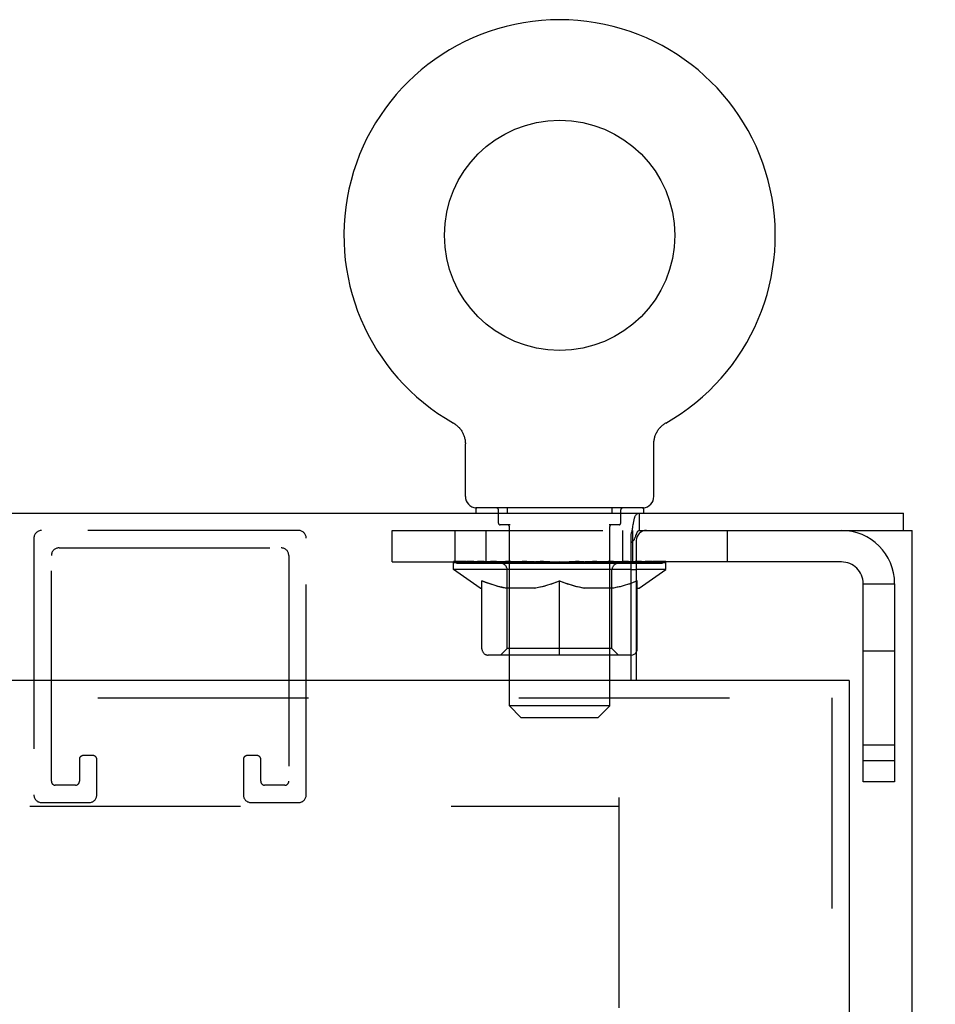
# Model space of a CAD drawing. Header units: inches. Extents: x 0 to 229, y 0 to 148.
# Tile 28 of 47: x 102.14 to 107.6, y 86.02 to 91.9. Entities that reach past the tile are written whole.
import ezdxf

# ---------------------------------------------------------------- set-up
doc = ezdxf.new("R2010")
doc.units = ezdxf.units.IN
doc.header["$LTSCALE"] = 12.571402
doc.header["$MEASUREMENT"] = 0
doc.linetypes.add('HIDDEN', pattern=[0.2, 0.1, -0.1])
doc.layers.get('0').update_dxf_attribs({"linetype": 'CONTINUOUS'})
for name, color, linetype in [('DEFAULT_2', 8, 'HIDDEN'), ('DIMENSIONS', 7, 'CONTINUOUS'), ('SLAVE_DOOR_ASSEMBLY', 7, 'CONTINUOUS')]:
    doc.layers.add(name, color=color, linetype=linetype)
doc.styles.get("Standard").update_dxf_attribs({"font": 'arial.ttf'})
doc.dimstyles.new('DIMSTYLE_1', dxfattribs={"dimtxt": 1.008401, "dimasz": 1.344535, "dimexe": 0.09, "dimexo": 0.07, "dimgap": 0.0375, "dimtad": 0, "dimtih": 1, "dimtoh": 1, "dimzin": 4, "dimdsep": 46, "dimtxsty": 'Standard', "dimblk": '_FILLED', "dimblk1": '_FILLED', "dimblk2": '_FILLED', "dimcen": 0.09, "dimazin": 1, "dimtfac": 1, "dimtdec": 3, "dimtofl": 0, "dimtmove": 0, "dimatfit": 3, "dimldrblk": '_FILLED', "dimfxl": 0, "dimtolj": 1, "dimtzin": 4, "dimarcsym": 0})

# ---------------------------------------------------------------- blocks, each defined once
blk = doc.blocks.new('_FILLED')
at = {"color": 0, "linetype": 'ByBlock'}
blk.add_solid([(0, 0), (-1, 0.2), (-1, -0.2)], dxfattribs=at)
blk = doc.blocks.new('*D3')
at = {"layer": 'DIMENSIONS', "color": 2, "linetype": 'Continuous'}
for p, q in [((108.2329, 88.9577), (111.3606, 88.9577)), ((110.1505, 88.9577), (110.1505, 80.6536)), ((110.1505, 70.3327), (110.1505, 78.6368)), ((102.983, 70.3327), (111.3606, 70.3327))]:
    blk.add_line(p, q, dxfattribs=at)
at = {"layer": 'DIMENSIONS', "color": 2, "linetype": 'Continuous', "xscale": 1.3445349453, "yscale": 1.3445349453, "zscale": 1.3445349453}
for p, rotation in [((110.1505, 88.9577), 90), ((110.1505, 70.3327), 270)]:
    blk.add_blockref('_FILLED', p, dxfattribs=dict(at, rotation=rotation))
at = {"layer": 'DIMENSIONS', "color": 2, "linetype": 'Continuous', "insert": (110.1505, 80.1494), "char_height": 1.0084, "width": 3.523781, "attachment_point": 2, "line_spacing_factor": 0.9}
blk.add_mtext('18.63', dxfattribs=at)
blk = doc.blocks.new('*D17')
at = {"layer": 'DIMENSIONS', "color": 2, "linetype": 'Continuous'}
for p, q in [((102.0418, 64.7035), (102.0418, 62.2825)), ((102.0418, 63.4925), (99.3528, 63.4925)), ((107.0887, 63.4925), (109.7097, 63.4925))]:
    blk.add_line(p, q, dxfattribs=at)
at = {"layer": 'DIMENSIONS', "color": 2, "linetype": 'Continuous', "xscale": 1.3445349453, "yscale": 1.3445349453, "zscale": 1.3445349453}
blk.add_blockref('_FILLED', (102.0418, 63.4925), dxfattribs=at)
at = {"layer": 'DIMENSIONS', "color": 2, "linetype": 'Continuous', "xscale": 1.3445349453, "yscale": 1.3445349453, "zscale": 1.3445349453, "rotation": 180}
blk.add_blockref('_FILLED', (107.0887, 63.4925), dxfattribs=at)
at = {"layer": 'DIMENSIONS', "color": 2, "linetype": 'Continuous', "insert": (110.2139, 63.9967), "char_height": 1.0084, "width": 2.740302, "attachment_point": 1, "line_spacing_factor": 0.9}
blk.add_mtext('5.05', dxfattribs=at)

msp = doc.modelspace()

# ---------------------------------------------------------------- linework, layer by layer
at = {"color": 7, "linetype": 'Continuous'}
for p, q in [((104.7244, 89.4959), (104.7245, 89.4958)), ((104.7244, 89.4958), (104.7288, 89.4933)), ((104.7256, 89.4952), (104.7272, 89.4943)), ((104.7288, 89.4933), (104.7331, 89.4905)), ((104.733, 89.4906), (104.7373, 89.4876)), ((104.7371, 89.4877), (104.7413, 89.4846)), ((104.7412, 89.4847), (104.7453, 89.4814)), ((104.7452, 89.4816), (104.7491, 89.4781)), ((104.749, 89.4783), (104.7529, 89.4747)), ((105.9666, 89.4747), (105.9704, 89.4783)), ((105.9703, 89.4781), (105.9743, 89.4816)), ((105.9741, 89.4814), (105.9782, 89.4847)), ((105.9781, 89.4846), (105.9823, 89.4877)), ((105.9822, 89.4876), (105.9864, 89.4906)), ((105.9863, 89.4905), (105.9906, 89.4933)), ((105.9864, 89.4906), (105.9877, 89.4914)), ((105.9906, 89.4933), (105.995, 89.4958)), ((105.9923, 89.4943), (105.9938, 89.4952)), ((105.9949, 89.4958), (105.995, 89.4959)), ((104.7527, 89.4748), (104.7565, 89.4711)), ((104.7563, 89.4712), (104.7599, 89.4674)), ((104.7598, 89.4676), (104.7633, 89.4636)), ((104.7632, 89.4637), (104.7665, 89.4597)), ((104.7664, 89.4598), (104.7696, 89.4556)), ((104.7695, 89.4557), (104.7725, 89.4515)), ((104.7724, 89.4516), (104.7752, 89.4472)), ((104.7752, 89.4473), (104.7779, 89.4429)), ((104.7778, 89.443), (104.7803, 89.4384)), ((104.7803, 89.4385), (104.7826, 89.4339)), ((104.7826, 89.434), (104.7848, 89.4293)), ((104.7847, 89.4294), (104.7868, 89.4246)), ((104.7867, 89.4247), (104.7886, 89.4199)), ((104.7886, 89.42), (104.7902, 89.4151)), ((105.9292, 89.4151), (105.9309, 89.42)), ((105.9308, 89.4199), (105.9327, 89.4247)), ((105.9327, 89.4246), (105.9347, 89.4294)), ((105.9346, 89.4293), (105.9368, 89.434)), ((105.9368, 89.4339), (105.9392, 89.4385)), ((105.9391, 89.4384), (105.9416, 89.443)), ((105.9416, 89.4429), (105.9443, 89.4473)), ((105.9442, 89.4472), (105.947, 89.4516)), ((105.947, 89.4515), (105.95, 89.4557)), ((105.9499, 89.4556), (105.953, 89.4598)), ((105.9529, 89.4597), (105.9563, 89.4637)), ((105.9561, 89.4636), (105.9596, 89.4676)), ((105.9595, 89.4674), (105.9631, 89.4712)), ((105.963, 89.4711), (105.9667, 89.4748)), ((104.7902, 89.4152), (104.7917, 89.4103)), ((104.7917, 89.4103), (104.793, 89.4054)), ((104.793, 89.4054), (104.7941, 89.4004)), ((104.7941, 89.4005), (104.7951, 89.3954)), ((104.7951, 89.3955), (104.7959, 89.3904)), ((104.7959, 89.3904), (104.7965, 89.3854)), ((104.7972, 89.0567), (104.7972, 89.3708)), ((105.9222, 89.3708), (105.9223, 89.3752)), ((105.9222, 89.0567), (105.9222, 89.3708)), ((105.9223, 89.3753), (105.9225, 89.3803)), ((105.9223, 89.3752), (105.9225, 89.3803)), ((105.9225, 89.3803), (105.923, 89.3854)), ((105.923, 89.3854), (105.9236, 89.3904)), ((105.9236, 89.3904), (105.9243, 89.3955)), ((105.9243, 89.3954), (105.9253, 89.4005)), ((105.9253, 89.4004), (105.9264, 89.4054)), ((105.9264, 89.4054), (105.9277, 89.4103)), ((105.9277, 89.4103), (105.9292, 89.4152)), ((104.8597, 88.9877), (104.8597, 88.9577)), ((105.8597, 88.9877), (104.8597, 88.9877)), ((105.8366, 88.8537), (105.8366, 88.9577)), ((105.8597, 88.9877), (105.8597, 88.9577)), ((107.4117, 88.8537), (107.4117, 88.9577)), ((105.8366, 88.8537), (105.8777, 88.8537)), ((105.7867, 88.621), (105.8177, 88.621))]:
    msp.add_line(p, q, dxfattribs=at)
at = {"color": 3, "linetype": 'Continuous'}
for p, q in [((60.2717, 88.9577), (107.4117, 88.9577)), ((105.7867, 87.9577), (105.7867, 88.8331)), ((105.8777, 88.8537), (107.4637, 88.8537)), ((107.4637, 10.3217), (107.4637, 88.8537)), ((105.8177, 88.7937), (105.8177, 87.9577)), ((105.8177, 88.6657), (105.7867, 88.6657))]:
    msp.add_line(p, q, dxfattribs=at)
at = {"color": 7, "linetype": 'Continuous'}
for points in [[(104.7965, 89.3854), (104.7969, 89.3803), (104.7971, 89.3753), (104.7972, 89.3708)], [(105.7867, 88.7817), (105.789, 88.7829), (105.7912, 88.7842), (105.7933, 88.7857), (105.7953, 88.7874), (105.7972, 88.7891), (105.799, 88.791), (105.8008, 88.7931), (105.8025, 88.7954), (105.8042, 88.7978), (105.8059, 88.8005), (105.8075, 88.8036), (105.8091, 88.8067), (105.8105, 88.8097), (105.8118, 88.8127), (105.813, 88.816), (105.8143, 88.8193), (105.8155, 88.8226), (105.8179, 88.8294)], [(105.8179, 88.8294), (105.8191, 88.8327), (105.8202, 88.8358), (105.8215, 88.8388), (105.8228, 88.8418), (105.8242, 88.8445), (105.8257, 88.8469), (105.8272, 88.8489), (105.8287, 88.8505), (105.8303, 88.8518), (105.8319, 88.8527), (105.8335, 88.8533), (105.8351, 88.8536), (105.8366, 88.8537)], [(105.7867, 88.5391), (105.7977, 88.5429), (105.8177, 88.5506)]]:
    msp.add_lwpolyline(points, dxfattribs=at)
at = {"color": 3, "linetype": 'Continuous'}
for points in [[(105.7993, 88.8892), (105.8001, 88.8948), (105.801, 88.9003), (105.8019, 88.9057), (105.8029, 88.9108), (105.8039, 88.9157), (105.8049, 88.9203), (105.806, 88.9245), (105.8071, 88.9283), (105.8084, 88.9319), (105.8098, 88.9358), (105.8114, 88.9394), (105.8131, 88.9426), (105.8149, 88.9454), (105.8166, 88.9478), (105.8185, 88.9499), (105.8204, 88.9517), (105.8223, 88.9533), (105.8243, 88.9546), (105.8265, 88.9557), (105.8287, 88.9565), (105.8311, 88.9572), (105.8338, 88.9576), (105.8366, 88.9577)], [(105.7867, 88.8331), (105.7883, 88.8367), (105.7898, 88.8406), (105.7911, 88.845), (105.7924, 88.8498), (105.7936, 88.8548), (105.7947, 88.8602), (105.7957, 88.8658), (105.7966, 88.8716), (105.7976, 88.8775), (105.7993, 88.8892)]]:
    msp.add_lwpolyline(points, dxfattribs=at)
at = {"color": 7, "linetype": 'Continuous'}
msp.add_circle((105.3597, 90.6157), 0.6875, dxfattribs=at)
for centre, radius, start, end in [((105.3597, 90.6157), 1.2875, 299.50526, 240.49473), ((104.8662, 89.0567), 0.069, 180, 265), ((105.8532, 89.0567), 0.069, 275, 360), ((105.7861, 88.1465), 0.0371, 270.9119, 328.48893)]:
    msp.add_arc(centre, radius, start, end, dxfattribs=at)
at = {"color": 3, "linetype": 'Continuous'}
msp.add_arc((105.8777, 88.7937), 0.06, 90, 180, dxfattribs=at)
at = {"color": 7, "linetype": 'Continuous'}
msp.add_ellipse((105.3597, 88.6677), major_axis=(0.6333, -0.0294), ratio=0.038841, start_param=0.764028, end_param=0.81741, dxfattribs=at)
at = {"layer": 'DEFAULT_2', "color": 8, "linetype": 'HIDDEN'}
for p, q in [((104.7318, 89.4914), (104.733, 89.4906)), ((104.9947, 88.8977), (104.9947, 88.9777)), ((105.0472, 88.9877), (105.0472, 88.9577)), ((105.6722, 88.9877), (105.6722, 88.9577)), ((105.7247, 88.8977), (105.7247, 88.9777)), ((103.8011, 88.8537), (102.2681, 88.8537)), ((104.3597, 88.6657), (104.3597, 88.8537)), ((104.3597, 88.8537), (105.8366, 88.8537)), ((104.7347, 88.8537), (104.7347, 88.6657)), ((104.9222, 88.6657), (104.9222, 88.8537)), ((105.0646, 88.8877), (105.0047, 88.8877)), ((105.0597, 87.8067), (105.0597, 88.8777)), ((105.7147, 88.8877), (105.6548, 88.8877)), ((105.6597, 87.8067), (105.6597, 88.8777)), ((105.7347, 88.8537), (105.7347, 88.6657)), ((105.7972, 88.6657), (105.7972, 88.8537)), ((106.3597, 88.8537), (106.3597, 88.6657)), ((102.2221, 88.8077), (102.2221, 87.2747)), ((103.8471, 87.2747), (103.8471, 88.8077)), ((102.3721, 88.7497), (103.6971, 88.7497)), ((102.3261, 87.3557), (102.3261, 88.7037)), ((103.7431, 88.7037), (103.7431, 87.3557)), ((104.3597, 88.6657), (105.7867, 88.6657)), ((104.7265, 88.621), (104.7265, 88.6677)), ((104.7361, 88.661), (104.7361, 88.6677)), ((104.7447, 88.6578), (104.7447, 88.6611)), ((104.7447, 88.6578), (105.9747, 88.6578)), ((104.7536, 88.6578), (104.7536, 88.6611)), ((104.7545, 88.6578), (104.7545, 88.6611)), ((104.7646, 88.661), (104.7646, 88.6677)), ((104.7809, 88.6578), (104.7809, 88.6611)), ((104.7827, 88.6578), (104.7827, 88.6611)), ((104.8113, 88.661), (104.8113, 88.6677)), ((104.8258, 88.6578), (104.8258, 88.6611)), ((104.8285, 88.6578), (104.8285, 88.6611)), ((105.0328, 88.6608), (104.8314, 88.6608)), ((104.8746, 88.661), (104.8746, 88.6677)), ((104.876, 88.6578), (104.876, 88.6608)), ((104.8767, 88.6578), (104.8767, 88.6608)), ((104.8797, 88.6578), (104.8797, 88.6608)), ((104.8869, 88.6578), (104.8869, 88.6611)), ((104.8869, 88.6578), (104.8869, 88.6608)), ((104.8903, 88.6578), (104.8903, 88.6611)), ((104.8937, 88.6578), (104.8937, 88.6618)), ((104.898, 88.6578), (104.898, 88.6608)), ((104.9123, 88.6578), (104.9123, 88.6608)), ((104.9304, 88.6578), (104.9304, 88.6608)), ((104.9308, 88.6578), (104.9308, 88.6635)), ((104.9512, 88.6578), (104.9512, 88.6608)), ((104.9512, 88.6578), (104.9512, 88.6608)), ((104.9527, 88.661), (104.9527, 88.6677)), ((104.9623, 88.6578), (104.9623, 88.6611)), ((104.9665, 88.6578), (104.9665, 88.6611)), ((104.9758, 88.6578), (104.9758, 88.6608)), ((104.987, 88.6578), (104.987, 88.665)), ((105.0025, 88.6578), (105.0025, 88.6608)), ((105.0056, 88.6578), (105.0056, 88.6608)), ((105.0328, 88.6578), (105.0328, 88.6608)), ((105.0998, 88.6608), (105.0378, 88.6608)), ((105.0431, 88.661), (105.0431, 88.6677)), ((105.0499, 88.6578), (105.0499, 88.6611)), ((105.0546, 88.6578), (105.0546, 88.6611)), ((105.0606, 88.6578), (105.0606, 88.6661)), ((105.0647, 88.6578), (105.0647, 88.6608)), ((105.0757, 88.6578), (105.0757, 88.6608)), ((105.0998, 88.6578), (105.0998, 88.6608)), ((105.1747, 88.6608), (105.1155, 88.6608)), ((105.1359, 88.6578), (105.1359, 88.6608)), ((105.1431, 88.661), (105.1431, 88.6677)), ((105.1468, 88.6578), (105.1468, 88.6611)), ((105.1492, 88.6578), (105.1492, 88.667)), ((105.1519, 88.6578), (105.1519, 88.6611)), ((105.1594, 88.6578), (105.1594, 88.6612)), ((105.1747, 88.6578), (105.1747, 88.6608)), ((105.2552, 88.6608), (105.2007, 88.6608)), ((105.2138, 88.6578), (105.2138, 88.6608)), ((105.2453, 88.6608), (105.3597, 88.6677)), ((105.2497, 88.661), (105.2497, 88.6677)), ((105.2503, 88.6676), (105.2497, 88.6677)), ((105.2503, 88.6611), (105.2503, 88.6676)), ((105.2503, 88.6578), (105.2503, 88.6611)), ((105.2542, 88.6578), (105.2542, 88.6613)), ((105.2552, 88.6578), (105.2552, 88.6608)), ((105.2556, 88.6578), (105.2556, 88.6611)), ((105.3389, 88.6608), (105.2907, 88.6608)), ((105.2962, 88.6578), (105.2962, 88.6608)), ((105.3389, 88.6578), (105.3389, 88.6608)), ((105.3572, 88.6612), (105.357, 88.6611)), ((105.357, 88.6578), (105.357, 88.6611)), ((105.3572, 88.6578), (105.3572, 88.6611)), ((105.3597, 88.661), (105.3597, 88.6677)), ((105.3623, 88.6612), (105.3624, 88.6611)), ((105.3623, 88.6578), (105.3623, 88.6611)), ((105.3624, 88.6578), (105.3624, 88.6611)), ((105.3643, 88.6608), (105.4287, 88.6608)), ((105.3805, 88.6578), (105.3805, 88.6608)), ((105.3966, 88.6608), (105.3966, 88.6655)), ((105.3966, 88.6655), (105.4741, 88.6608)), ((105.4179, 88.6608), (105.4179, 88.6642)), ((105.4232, 88.6578), (105.4232, 88.6608)), ((105.4638, 88.6578), (105.4638, 88.6611)), ((105.4642, 88.6578), (105.4642, 88.6608)), ((105.4642, 88.6608), (105.5187, 88.6608)), ((105.4653, 88.6578), (105.4653, 88.6613)), ((105.4691, 88.6676), (105.4697, 88.6677)), ((105.4691, 88.6611), (105.4691, 88.6676)), ((105.4692, 88.6578), (105.4692, 88.6611)), ((105.4697, 88.661), (105.4697, 88.6677)), ((105.5056, 88.6578), (105.5056, 88.6608)), ((105.5447, 88.6578), (105.5447, 88.6608)), ((105.5448, 88.6608), (105.6039, 88.6608)), ((105.5601, 88.6578), (105.5601, 88.6612)), ((105.5675, 88.6578), (105.5675, 88.6611)), ((105.5702, 88.6578), (105.5702, 88.667)), ((105.5726, 88.6578), (105.5726, 88.6611)), ((105.5763, 88.661), (105.5763, 88.6677)), ((105.5836, 88.6578), (105.5836, 88.6608)), ((105.6196, 88.6578), (105.6196, 88.6608)), ((105.6196, 88.6608), (105.6816, 88.6608)), ((105.6438, 88.6578), (105.6438, 88.6608)), ((105.6547, 88.6578), (105.6547, 88.6608)), ((105.6589, 88.6578), (105.6589, 88.6661)), ((105.6649, 88.6578), (105.6649, 88.6611)), ((105.6695, 88.6578), (105.6695, 88.6611)), ((105.6763, 88.661), (105.6763, 88.6677)), ((105.6866, 88.6578), (105.6866, 88.6608)), ((105.6866, 88.6608), (105.888, 88.6608)), ((105.7139, 88.6578), (105.7139, 88.6608)), ((105.7169, 88.6578), (105.7169, 88.6608)), ((105.7324, 88.6578), (105.7324, 88.665)), ((105.7437, 88.6578), (105.7437, 88.6608)), ((105.7529, 88.6578), (105.7529, 88.6611)), ((105.7571, 88.6578), (105.7571, 88.6611)), ((105.7668, 88.661), (105.7668, 88.6677)), ((105.7682, 88.6578), (105.7682, 88.6608)), ((105.7682, 88.6578), (105.7682, 88.6608)), ((105.7886, 88.6578), (105.7886, 88.6635)), ((105.7891, 88.6578), (105.7891, 88.6608)), ((105.8072, 88.6578), (105.8072, 88.6608)), ((107.0417, 88.6657), (105.8177, 88.6657)), ((105.8214, 88.6578), (105.8214, 88.6608)), ((105.8257, 88.6578), (105.8257, 88.6618)), ((105.8291, 88.6578), (105.8291, 88.6611)), ((105.8325, 88.6578), (105.8325, 88.6608)), ((105.8326, 88.6578), (105.8326, 88.6611)), ((105.8397, 88.6578), (105.8397, 88.6608)), ((105.8427, 88.6578), (105.8427, 88.6608)), ((105.8435, 88.6578), (105.8435, 88.6608)), ((105.8448, 88.661), (105.8448, 88.6677)), ((105.891, 88.6578), (105.891, 88.6611)), ((105.8937, 88.6578), (105.8937, 88.6611)), ((105.9081, 88.661), (105.9081, 88.6677)), ((105.9367, 88.6578), (105.9367, 88.6611)), ((105.9385, 88.6578), (105.9385, 88.6611)), ((105.9548, 88.661), (105.9548, 88.6677)), ((105.9649, 88.6578), (105.9649, 88.6611)), ((105.9658, 88.6578), (105.9658, 88.6611)), ((105.9747, 88.6578), (105.9747, 88.6611)), ((105.9834, 88.661), (105.9834, 88.6677)), ((105.993, 88.621), (105.993, 88.6677)), ((105.7867, 88.621), (104.7265, 88.621)), ((104.8858, 88.5094), (104.7265, 88.621)), ((105.047, 88.1492), (105.047, 88.6179)), ((105.6725, 88.1492), (105.6725, 88.6179)), ((105.993, 88.621), (105.8177, 88.621)), ((105.8337, 88.5094), (105.993, 88.621)), ((104.8962, 88.1465), (104.8962, 88.5527)), ((105.3597, 88.1094), (105.3597, 88.5532)), ((105.8177, 88.5506), (105.8232, 88.5527)), ((105.8232, 88.1465), (105.8232, 88.5527)), ((107.1717, 87.3527), (107.1717, 88.5357)), ((107.1717, 88.5357), (107.3597, 88.5357)), ((107.3597, 88.5357), (107.3597, 87.3527)), ((104.8858, 88.5094), (104.8962, 88.5094)), ((105.2184, 88.5094), (105.0386, 88.5094)), ((105.6809, 88.5094), (105.501, 88.5094)), ((105.8232, 88.5094), (105.8337, 88.5094)), ((105.047, 88.1492), (105.0071, 88.1094)), ((105.6725, 88.1492), (105.047, 88.1492)), ((105.6725, 88.1492), (105.7123, 88.1094)), ((107.1717, 88.1347), (107.3597, 88.1347)), ((105.7861, 88.1094), (104.9333, 88.1094)), ((105.6597, 87.8067), (105.0597, 87.8067)), ((105.1287, 87.7377), (105.0597, 87.8067)), ((105.5907, 87.7377), (105.6597, 87.8067)), ((105.1287, 87.7377), (105.5907, 87.7377)), ((107.1717, 87.5727), (107.3597, 87.5727)), ((102.4931, 87.4867), (102.4931, 87.3557)), ((102.5741, 87.5097), (102.5161, 87.5097)), ((102.5971, 87.2747), (102.5971, 87.4867)), ((103.4721, 87.4867), (103.4721, 87.2747)), ((103.5531, 87.5097), (103.4951, 87.5097)), ((103.5761, 87.3557), (103.5761, 87.4867)), ((107.3597, 87.4777), (107.1717, 87.4777)), ((102.4701, 87.3327), (102.3491, 87.3327)), ((103.7201, 87.3327), (103.5991, 87.3327)), ((107.3597, 87.3527), (107.1717, 87.3527)), ((105.7137, 87.2597), (105.7137, 11.9157)), ((61.9697, 87.2077), (105.7137, 87.2077)), ((102.2681, 87.2287), (102.5511, 87.2287)), ((103.5181, 87.2287), (103.8011, 87.2287))]:
    msp.add_line(p, q, dxfattribs=at)
for points in [[(104.8962, 88.5527), (104.922, 88.5428), (104.9474, 88.5339), (104.9724, 88.5262), (104.9971, 88.5195), (105.0217, 88.5139), (105.0461, 88.5094)], [(105.0386, 88.5094), (105.0151, 88.5141), (104.9917, 88.5197), (104.9682, 88.5264), (104.9445, 88.5339), (104.9205, 88.5424), (104.8962, 88.5519)], [(105.2087, 88.5094), (105.2336, 88.514), (105.2585, 88.5197), (105.2834, 88.5264), (105.3085, 88.5343), (105.334, 88.5432), (105.3597, 88.5532)], [(105.3597, 88.5515), (105.3354, 88.542), (105.3115, 88.5336), (105.2879, 88.5261), (105.2647, 88.5196), (105.2415, 88.514), (105.2184, 88.5094)], [(105.3597, 88.5532), (105.3857, 88.5431), (105.4113, 88.5342), (105.4364, 88.5263), (105.4613, 88.5196), (105.4861, 88.514), (105.5107, 88.5094)], [(105.501, 88.5094), (105.4777, 88.5141), (105.4544, 88.5197), (105.4311, 88.5262), (105.4076, 88.5337), (105.3838, 88.5421), (105.3597, 88.5515)], [(105.6733, 88.5094), (105.698, 88.514), (105.7227, 88.5196), (105.7475, 88.5263), (105.7724, 88.5341), (105.7867, 88.5391)], [(105.8232, 88.5519), (105.7987, 88.5423), (105.7746, 88.5338), (105.7509, 88.5262), (105.7274, 88.5197), (105.7041, 88.5141), (105.6809, 88.5094)]]:
    msp.add_lwpolyline(points, dxfattribs=at)
for centre, radius, start, end in [((104.8662, 89.0567), 0.069, 265, 270), ((104.9847, 88.9777), 0.01, 0, 90), ((105.7347, 88.9777), 0.01, 90, 180), ((105.8532, 89.0567), 0.069, 270, 275), ((105.0047, 88.8977), 0.01, 180, 270), ((105.7147, 88.8977), 0.01, 270, 360), ((102.2681, 88.8077), 0.046, 90, 180), ((103.8011, 88.8077), 0.046, 0, 90), ((105.0497, 88.8777), 0.01, 0, 90), ((105.6697, 88.8777), 0.01, 90, 180), ((107.0417, 88.5357), 0.318, 0, 90), ((102.3721, 88.7037), 0.046, 90, 180), ((103.6971, 88.7037), 0.046, 0, 90), ((105.0071, 88.6179), 0.0398, 0, 90), ((105.7123, 88.6179), 0.0398, 90, 180), ((107.0417, 88.5357), 0.13, 0, 90), ((104.9333, 88.1465), 0.0371, 180, 270), ((105.7861, 88.1465), 0.0371, 328.48893, 360), ((105.7861, 88.1465), 0.0371, 270, 270.9119), ((102.5161, 87.4867), 0.023, 90, 180), ((102.5741, 87.4867), 0.023, 0, 90), ((103.4951, 87.4867), 0.023, 90, 180), ((103.5531, 87.4867), 0.023, 0, 90), ((102.3491, 87.3557), 0.023, 180, 270), ((102.4701, 87.3557), 0.023, 270, 360), ((103.5991, 87.3557), 0.023, 180, 270), ((103.7201, 87.3557), 0.023, 270, 360), ((102.2681, 87.2747), 0.046, 180, 270), ((102.5511, 87.2747), 0.046, 270, 360), ((103.5181, 87.2747), 0.046, 180, 270), ((103.8011, 87.2747), 0.046, 270, 360)]:
    msp.add_arc(centre, radius, start, end, dxfattribs=at)
for centre, major_axis, ratio, start_param, end_param in [((105.3597, 88.6677), (0.6333, 0.0067), 0.05963, 2.96643, 3.140963), ((104.7066, 88.6558), (0.1981, 0), 0.060556, 0.430652, 1.470503), ((105.3597, 88.6677), (0.6333, 0), 0.060556, 3.141593, 3.316126), ((104.7066, 88.6491), (0.1981, 0.0021), 0.05963, 1.376596, 1.469874), ((105.3597, 88.6677), (0.6333, 0.0132), 0.05688, 2.791345, 2.965878), ((104.6823, 88.6558), (0.1981, 0.0021), 0.05963, 0.25549, 1.295341), ((104.7508, 88.6558), (0.1981, -0.0021), 0.05963, 0.605815, 1.645666), ((105.3597, 88.6677), (0.6333, -0.0067), 0.05963, -2.96643, -2.791898), ((104.7508, 88.6491), (0.1981, 0), 0.060556, 1.551758, 1.645036), ((104.6823, 88.6491), (0.1981, 0.0041), 0.05688, 1.20151, 1.294789), ((104.752, 88.6514), (0.1643, 0.0017), 0.05963, 1.065228, 1.614276), ((104.7322, 88.6514), (0.1643, 0.0034), 0.05688, 0.890143, 1.43919), ((104.7902, 88.6514), (0.1643, 0), 0.060556, 1.240391, 1.789438), ((105.3597, 88.6677), (0.6333, 0.0192), 0.052395, 2.616403, 2.790936), ((104.6786, 88.6558), (0.1981, 0.0041), 0.05688, 0.080405, 1.120256), ((104.8134, 88.6558), (0.1981, -0.0041), 0.05688, 0.7809, 1.820751), ((105.3597, 88.6677), (0.6333, -0.0132), 0.05688, -2.791345, -2.616812), ((104.8134, 88.6491), (0.1981, -0.0021), 0.05963, 1.72692, 1.820198), ((104.6786, 88.6491), (0.1981, 0.006), 0.052395, 1.026568, 1.119847), ((104.7316, 88.6514), (0.1643, 0.005), 0.052395, 0.715201, 1.264248), ((104.8457, 88.6514), (0.1643, -0.0017), 0.05963, 1.415553, 1.9646), ((105.3597, 88.6677), (0.6333, 0.0247), 0.046319, 2.441654, 2.616187), ((104.8927, 88.6558), (0.1981, -0.006), 0.052395, 0.955842, 1.995693), ((104.6955, 88.6558), (0.1981, 0.006), 0.052395, -0.094537, 0.945314), ((105.3597, 88.6677), (0.6333, -0.0192), 0.052395, -2.616403, -2.44187), ((104.8927, 88.6491), (0.1981, -0.0041), 0.05688, 1.902006, 1.995284), ((104.6955, 88.6491), (0.1981, 0.0077), 0.046319, 0.851819, 0.945098), ((104.75, 88.6514), (0.1643, 0.0064), 0.046319, 0.540452, 1.089499), ((104.9168, 88.6514), (0.1643, -0.0034), 0.05688, 1.590638, 2.139686), ((105.3597, 88.6677), (0.6333, 0.0294), 0.038841, 2.267123, 2.441656), ((104.9861, 88.6558), (0.1981, -0.0077), 0.046319, 1.130591, 2.170442), ((104.7327, 88.6558), (0.1981, 0.0077), 0.046319, -0.269286, 0.770565), ((105.3597, 88.6677), (0.6333, -0.0247), 0.046319, -2.441654, -2.267121), ((104.9861, 88.6491), (0.1981, -0.006), 0.052395, 2.076947, 2.170226), ((104.7327, 88.6491), (0.1981, 0.0092), 0.038841, 0.677289, 0.770567), ((104.7869, 88.6514), (0.1643, 0.0076), 0.038841, 0.365921, 0.914969), ((105.0014, 88.6514), (0.1643, -0.005), 0.052395, 1.76558, 2.314627), ((105.3597, 88.6677), (0.6333, 0.0332), 0.030195, 2.09281, 2.267343), ((105.0909, 88.6558), (0.1981, -0.0092), 0.038841, 1.305122, 2.344973), ((104.7889, 88.6558), (0.1981, 0.0092), 0.038841, -0.443817, 0.596034), ((105.3597, 88.6677), (0.6333, -0.0294), 0.038841, -2.267123, -2.092591), ((105.0909, 88.6491), (0.1981, -0.0077), 0.046319, 2.251696, 2.344975), ((104.7889, 88.6491), (0.1981, 0.0104), 0.030195, 0.502975, 0.596254), ((104.8413, 88.6514), (0.1643, 0.0086), 0.030195, 0.191608, 0.740655), ((105.0969, 88.6514), (0.1643, -0.0064), 0.046319, 1.940329, 2.489376), ((104.8624, 88.6558), (0.1981, 0.0104), 0.030195, -0.61813, 0.421721), ((105.3597, 88.6677), (0.6333, 0.0361), 0.020645, 1.918687, 2.09322), ((105.2039, 88.6558), (0.1981, -0.0104), 0.030195, 1.479435, 2.519286), ((105.3597, 88.6677), (0.6333, -0.0332), 0.030195, -2.09281, -1.918277), ((105.2039, 88.6491), (0.1981, -0.0092), 0.038841, 2.426227, 2.519505), ((104.8624, 88.6491), (0.1981, 0.0113), 0.020645, 0.328852, 0.422131), ((104.9114, 88.6514), (0.1643, 0.0094), 0.020645, 0.017485, 0.566532), ((105.2003, 88.6514), (0.1643, -0.0076), 0.038841, 2.11486, 2.663907), ((104.9511, 88.6558), (0.1981, 0.0113), 0.020645, -0.792253, 0.247598), ((105.3597, 88.6677), (0.6333, 0.0378), 0.010478, 1.744704, 1.919237), ((105.3216, 88.6558), (0.1981, -0.0113), 0.020645, 1.653558, 2.693409), ((105.3597, 88.6677), (0.6333, -0.0361), 0.020645, -1.918687, -1.744154), ((105.3216, 88.6491), (0.1981, -0.0104), 0.030195, 2.60054, 2.693819), ((104.9511, 88.6491), (0.1981, 0.0118), 0.010478, 0.154869, 0.248148), ((104.9951, 88.6514), (0.1643, 0.0098), 0.010478, 6.126688, 6.675735), ((105.3086, 88.6514), (0.1643, -0.0086), 0.030195, 2.289173, 2.83822), ((105.0522, 88.6558), (0.1981, 0.0118), 0.010478, -0.966236, -0.000846), ((105.4405, 88.6558), (0.1981, -0.0118), 0.010478, 1.827541, 2.867392), ((105.3597, 88.6677), (0.6333, -0.0378), 0.010478, -1.744704, -1.563007), ((105.4405, 88.6491), (0.1981, -0.0113), 0.020645, 2.774664, 2.867942), ((105.4185, 88.6514), (0.1643, -0.0094), 0.020645, 2.463296, 3.012344), ((105.279, 88.6558), (0.1981, 0.0118), 0.010478, 0.274201, 1.314052), ((105.1929, 88.6514), (0.1643, 0.0098), 0.010478, -0.000483, 0.504314), ((105.1626, 88.6491), (0.1981, 0.0118), 0.010478, 0.099668, 0.192946), ((105.3597, 88.6677), (0.6333, 0.0378), 0.010478, -1.571421, -1.396888), ((105.5265, 88.6514), (0.1643, -0.0098), 0.010478, 2.637279, 3.14189), ((105.5569, 88.6491), (0.1981, -0.0118), 0.010478, 2.74231, 2.948646), ((105.3978, 88.6558), (0.1981, 0.0113), 0.020645, 0.448184, 1.488034), ((105.3009, 88.6514), (0.1643, 0.0094), 0.020645, 0.129249, 0.678296), ((105.279, 88.6491), (0.1981, 0.0113), 0.020645, 0.273651, 0.366929), ((105.6673, 88.6558), (0.1981, -0.0118), 0.010478, -3.140747, -2.175357), ((105.3597, 88.6677), (0.6333, 0.0361), 0.020645, -1.397439, -1.222906), ((105.3597, 88.6677), (0.6333, -0.0378), 0.010478, 1.222355, 1.396888), ((105.5155, 88.6558), (0.1981, 0.0104), 0.030195, 0.622307, 1.662158), ((105.4108, 88.6514), (0.1643, 0.0086), 0.030195, 0.303372, 0.852419), ((105.7243, 88.6514), (0.1643, -0.0098), 0.010478, 2.749043, 3.29809), ((105.7683, 88.6558), (0.1981, -0.0113), 0.020645, 2.893995, 3.933846), ((105.3978, 88.6491), (0.1981, 0.0104), 0.030195, 0.447774, 0.541052), ((105.7683, 88.6491), (0.1981, -0.0118), 0.010478, 2.893445, 2.986723), ((105.6285, 88.6558), (0.1981, 0.0092), 0.038841, 0.79662, 1.836471), ((105.3597, 88.6677), (0.6333, 0.0332), 0.030195, -1.223315, -1.048783), ((105.3597, 88.6677), (0.6333, -0.0361), 0.020645, 1.048373, 1.222906), ((105.5191, 88.6514), (0.1643, 0.0076), 0.038841, 0.477686, 1.026733), ((105.8081, 88.6514), (0.1643, -0.0094), 0.020645, 2.57506, 3.124108), ((105.857, 88.6558), (0.1981, -0.0104), 0.030195, 2.719872, 3.759723), ((105.7333, 88.6558), (0.1981, 0.0077), 0.046319, 0.971151, 2.011002), ((105.5155, 88.6491), (0.1981, 0.0092), 0.038841, 0.622087, 0.715366), ((105.857, 88.6491), (0.1981, -0.0113), 0.020645, 2.719462, 2.812741), ((105.3597, 88.6677), (0.6333, 0.0294), 0.038841, -1.049002, -0.874469), ((105.3597, 88.6677), (0.6333, -0.0332), 0.030195, 0.87425, 1.048783), ((105.6226, 88.6514), (0.1643, 0.0064), 0.046319, 0.652216, 1.201263), ((105.8267, 88.6558), (0.1981, 0.006), 0.052395, 1.1459, 2.185751), ((105.8782, 88.6514), (0.1643, -0.0086), 0.030195, 2.400937, 2.949985), ((105.9305, 88.6558), (0.1981, -0.0092), 0.038841, 2.545558, 3.585409), ((105.718, 88.6514), (0.1643, 0.005), 0.052395, 0.826965, 1.376012), ((105.6285, 88.6491), (0.1981, 0.0077), 0.046319, 0.796618, 0.889896), ((105.9305, 88.6491), (0.1981, -0.0104), 0.030195, 2.545339, 2.638617), ((105.906, 88.6558), (0.1981, 0.0041), 0.05688, 1.320842, 2.360692), ((105.3597, 88.6677), (0.6333, 0.0247), 0.046319, -0.874471, -0.699939), ((105.3597, 88.6677), (0.6333, -0.0294), 0.038841, 0.81741, 0.874469), ((105.9867, 88.6558), (0.1981, -0.0077), 0.046319, 2.371028, 3.410879), ((105.9325, 88.6514), (0.1643, -0.0076), 0.038841, 2.226624, 2.775671), ((105.9687, 88.6558), (0.1981, 0.0021), 0.05963, 1.495927, 2.535778), ((105.8026, 88.6514), (0.1643, 0.0034), 0.05688, 1.001907, 1.550954), ((105.3597, 88.6677), (0.6333, -0.0294), 0.038841, 0.699936, 0.764028), ((106.0239, 88.6558), (0.1981, -0.006), 0.052395, 2.196279, 3.23613), ((105.9694, 88.6514), (0.1643, -0.0064), 0.046319, 2.052093, 2.601141), ((105.7333, 88.6491), (0.1981, 0.006), 0.052395, 0.971367, 1.064645), ((105.9867, 88.6491), (0.1981, -0.0092), 0.038841, 2.371026, 2.464304), ((106.0128, 88.6558), (0.1981, 0), 0.060556, 1.671089, 2.71094), ((106.0409, 88.6558), (0.1981, -0.0041), 0.05688, 2.021337, 3.061188), ((105.3597, 88.6677), (0.6333, 0.0192), 0.052395, -0.699723, -0.52519), ((105.3597, 88.6677), (0.6333, -0.0247), 0.046319, 0.525406, 0.699939), ((106.0371, 88.6558), (0.1981, -0.0021), 0.05963, 1.846251, 2.886102), ((105.8737, 88.6514), (0.1643, 0.0017), 0.05963, 1.176993, 1.72604), ((105.9879, 88.6514), (0.1643, -0.005), 0.052395, 1.877344, 2.426392), ((105.9293, 88.6514), (0.1643, 0), 0.060556, 1.352155, 1.901202), ((105.9872, 88.6514), (0.1643, -0.0034), 0.05688, 1.702402, 2.25145), ((105.9675, 88.6514), (0.1643, -0.0017), 0.05963, 1.527317, 2.076364), ((105.8267, 88.6491), (0.1981, 0.0041), 0.05688, 1.146309, 1.239587), ((106.0239, 88.6491), (0.1981, -0.0077), 0.046319, 2.196495, 2.289773), ((105.3597, 88.6677), (0.6333, 0.0132), 0.05688, -0.524781, -0.350248), ((105.3597, 88.6677), (0.6333, -0.0192), 0.052395, 0.350657, 0.52519), ((105.906, 88.6491), (0.1981, 0.0021), 0.05963, 1.321394, 1.414673), ((106.0409, 88.6491), (0.1981, -0.006), 0.052395, 2.021746, 2.115024), ((105.3597, 88.6677), (0.6333, 0.0067), 0.05963, -0.349695, -0.175162), ((105.3597, 88.6677), (0.6333, -0.0132), 0.05688, 0.175715, 0.350248), ((105.9687, 88.6491), (0.1981, 0), 0.060556, 1.496556, 1.589835), ((106.0371, 88.6491), (0.1981, -0.0041), 0.05688, 1.846804, 1.940083), ((106.0128, 88.6491), (0.1981, -0.0021), 0.05963, 1.671719, 1.764997), ((105.3597, 88.6677), (0.6333, 0), 0.060556, -0.174533, 0), ((105.3597, 88.6677), (0.6333, -0.0067), 0.05963, 0.000629, 0.175162)]:
    msp.add_ellipse(centre, major_axis=major_axis, ratio=ratio, start_param=start_param, end_param=end_param, dxfattribs=at)
at = {"layer": 'SLAVE_DOOR_ASSEMBLY', "color": 3, "linetype": 'Continuous'}
for p, q in [((107.0887, 87.9577), (100.0887, 87.9577)), ((107.0887, 87.8537), (107.0887, 83.4577))]:
    msp.add_line(p, q, dxfattribs=at)
at = {"layer": 'SLAVE_DOOR_ASSEMBLY', "color": 7, "linetype": 'Continuous'}
msp.add_line((107.0887, 87.9577), (107.0887, 87.8537), dxfattribs=at)
at = {"layer": 'SLAVE_DOOR_ASSEMBLY', "color": 8, "linetype": 'HIDDEN'}
for p, q in [((100.0887, 87.8537), (107.0887, 87.8537)), ((106.9847, 87.8537), (106.9847, 83.3027))]:
    msp.add_line(p, q, dxfattribs=at)

# ---------------------------------------------------------------- dimensions: what is measured, and where the dimension line sits
at = {"layer": 'DIMENSIONS', "color": 2, "linetype": 'Continuous'}
for base, p1, p2, angle, picture, middle in [((110.1505125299, 70.3327070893), (108.1628966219, 88.9577070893), (102.9130216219, 70.3327070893), 270, '*D3', (110.1933578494, 79.6395814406)), ((102.0418, 63.4925), (107.0887, 87.8537), (102.0418, 64.7735), 180, '*D17', (111.5846, 63.4869))]:
    dim = msp.add_linear_dim(base=base, p1=p1, p2=p2, angle=angle, text='<>\\P[]', dimstyle='DIMSTYLE_1', dxfattribs=at)
    dim.commit()
    dim.dimension.update_dxf_attribs({"geometry": picture, "text_midpoint": middle, "dimtype": 160})

doc.saveas('drawing.dxf')
